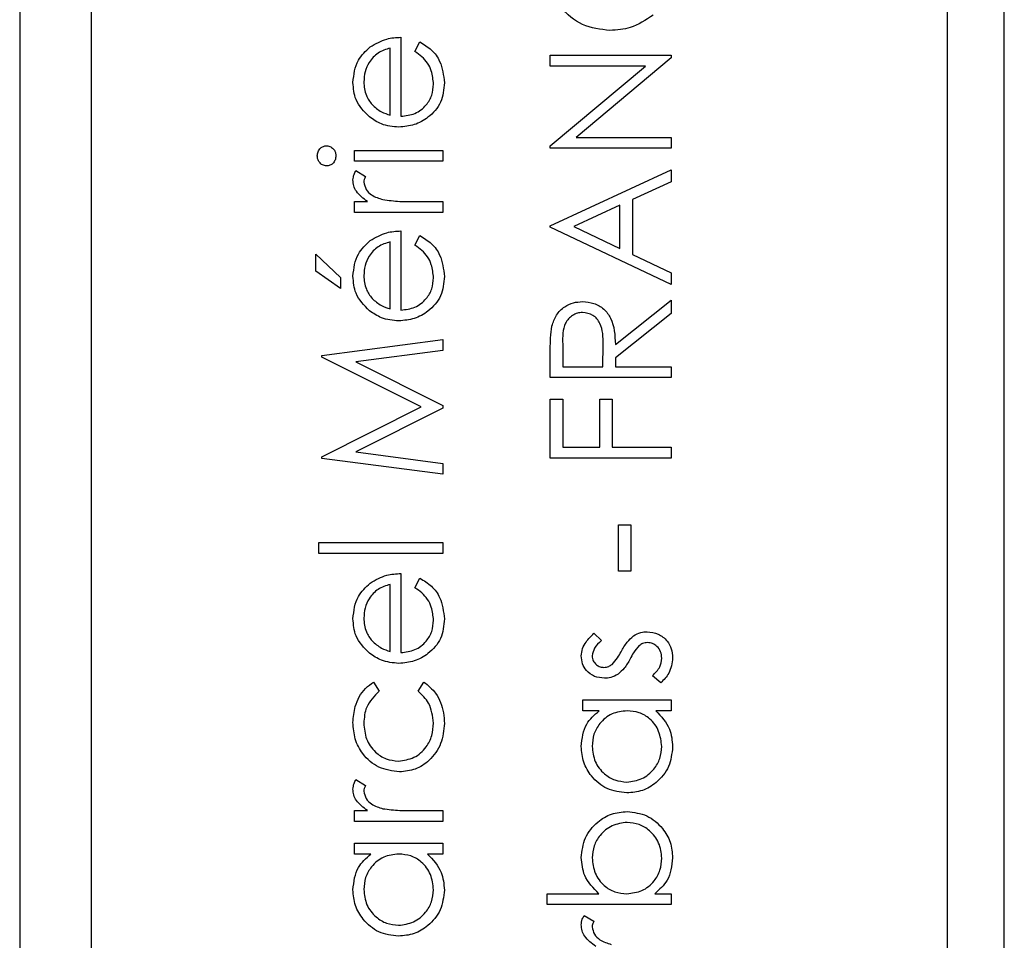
# Model space of a CAD drawing. Header units: millimetres. Extents: x 451 to 2954, y 78 to 2277.
# Tile 14 of 21: x 2747.73 to 2754.63, y 1204.19 to 1210.64. Entities that reach past the tile are written whole.
import ezdxf

# ---------------------------------------------------------------- set-up
doc = ezdxf.new("R2010")
doc.units = ezdxf.units.MM

msp = doc.modelspace()

# ---------------------------------------------------------------- linework, layer by layer
at = {"color": 7, "linetype": 'Continuous', "lineweight": 25}
for p, q in [((2747.734, 1232.4844), (2747.734, 1171.4844)), ((2754.234, 1231.9844), (2754.234, 1171.9844)), ((2754.634, 1171.9844), (2754.634, 1231.9844)), ((2748.234, 1229.9844), (2748.234, 1173.9844)), ((2750.406, 1210.5142), (2750.406, 1209.9606)), ((2750.5037, 1210.4141), (2750.5391, 1210.4816)), ((2750.33, 1209.9686), (2750.33, 1210.4382)), ((2751.4524, 1210.3885), (2752.299, 1210.3885)), ((2751.4524, 1210.3125), (2751.4524, 1210.3885)), ((2752.299, 1210.3712), (2751.6342, 1209.8132)), ((2752.299, 1210.3885), (2752.299, 1210.3712)), ((2752.1188, 1210.3125), (2751.4524, 1210.3125)), ((2751.4524, 1209.7531), (2752.1188, 1210.3125)), ((2751.6342, 1209.8132), (2752.299, 1209.8132)), ((2752.299, 1209.8132), (2752.299, 1209.7372)), ((2750.0803, 1209.7218), (2750.699, 1209.7218)), ((2750.0803, 1209.6458), (2750.0803, 1209.7218)), ((2750.699, 1209.7218), (2750.699, 1209.6458)), ((2751.4524, 1209.7372), (2751.4524, 1209.7531)), ((2752.299, 1209.7372), (2751.4524, 1209.7372)), ((2750.699, 1209.6458), (2750.0803, 1209.6458)), ((2750.0907, 1209.5807), (2750.1565, 1209.539)), ((2751.4524, 1209.1945), (2752.299, 1209.5852)), ((2752.299, 1209.5852), (2752.299, 1209.5026)), ((2752.299, 1209.5026), (2752.0277, 1209.3775)), ((2750.0803, 1209.3636), (2750.1714, 1209.3636)), ((2750.0803, 1209.2876), (2750.0803, 1209.3636)), ((2750.4911, 1209.3636), (2750.699, 1209.3636)), ((2750.699, 1209.3636), (2750.699, 1209.2876)), ((2752.0277, 1209.3775), (2752.0277, 1208.9936)), ((2751.9408, 1209.3374), (2751.6174, 1209.1882)), ((2751.9408, 1209.0349), (2751.9408, 1209.3374)), ((2750.699, 1209.2876), (2750.0803, 1209.2876)), ((2750.406, 1209.1574), (2750.406, 1208.6038)), ((2751.4524, 1209.1836), (2751.4524, 1209.1945)), ((2752.299, 1208.782), (2751.4524, 1209.1836)), ((2751.6174, 1209.1882), (2751.9408, 1209.0349)), ((2750.5037, 1209.0573), (2750.5391, 1209.1248)), ((2750.33, 1208.6117), (2750.33, 1209.0814)), ((2749.809, 1208.9945), (2749.9826, 1208.8319)), ((2749.809, 1208.876), (2749.809, 1208.9945)), ((2752.0277, 1208.9936), (2752.299, 1208.8649)), ((2749.9826, 1208.7557), (2749.809, 1208.876)), ((2749.9826, 1208.8319), (2749.9826, 1208.7557)), ((2752.299, 1208.8649), (2752.299, 1208.782)), ((2751.9083, 1208.3624), (2752.299, 1208.6734)), ((2752.299, 1208.6734), (2752.299, 1208.5795)), ((2752.299, 1208.5795), (2751.9083, 1208.2684)), ((2749.8524, 1208.2851), (2750.699, 1208.3975)), ((2750.699, 1208.3975), (2750.699, 1208.3212)), ((2751.5392, 1208.3654), (2751.5392, 1208.2067)), ((2751.8214, 1208.2067), (2751.8226, 1208.3617)), ((2749.8524, 1208.2741), (2749.8524, 1208.2851)), ((2750.5471, 1207.9254), (2749.8524, 1208.2741)), ((2750.699, 1208.3212), (2750.0898, 1208.2401)), ((2751.4524, 1208.1307), (2751.4524, 1208.3001)), ((2751.9083, 1208.2684), (2751.9083, 1208.2067)), ((2750.0898, 1208.2401), (2750.699, 1207.9345)), ((2751.5392, 1208.2067), (2751.8214, 1208.2067)), ((2751.9083, 1208.2067), (2752.299, 1208.2067)), ((2752.299, 1208.2067), (2752.299, 1208.1307)), ((2752.299, 1208.1307), (2751.4524, 1208.1307)), ((2749.8524, 1207.5758), (2750.5471, 1207.9254)), ((2750.699, 1207.9174), (2750.0885, 1207.6106)), ((2750.699, 1207.9345), (2750.699, 1207.9174)), ((2751.4524, 1207.9787), (2751.5392, 1207.9787)), ((2751.4524, 1207.5662), (2751.4524, 1207.9787)), ((2751.5392, 1207.9787), (2751.5392, 1207.6422)), ((2751.7997, 1207.9787), (2751.8866, 1207.9787)), ((2751.7997, 1207.6422), (2751.7997, 1207.9787)), ((2751.8866, 1207.9787), (2751.8866, 1207.6422)), ((2751.5392, 1207.6422), (2751.7997, 1207.6422)), ((2751.8866, 1207.6422), (2752.299, 1207.6422)), ((2752.299, 1207.6422), (2752.299, 1207.5662)), ((2749.8524, 1207.5649), (2749.8524, 1207.5758)), ((2750.0885, 1207.6106), (2750.699, 1207.5297)), ((2750.699, 1207.4532), (2749.8524, 1207.5649)), ((2750.699, 1207.5297), (2750.699, 1207.4532)), ((2752.299, 1207.5662), (2751.4524, 1207.5662)), ((2751.93, 1207.0995), (2752.0168, 1207.0995)), ((2751.93, 1206.7739), (2751.93, 1207.0995)), ((2752.0168, 1207.0995), (2752.0168, 1206.7739)), ((2749.8307, 1206.9756), (2750.699, 1206.9756)), ((2749.8307, 1206.8996), (2749.8307, 1206.9756)), ((2750.699, 1206.9756), (2750.699, 1206.8996)), ((2750.699, 1206.8996), (2749.8307, 1206.8996)), ((2750.406, 1206.7585), (2750.406, 1206.2049)), ((2752.0168, 1206.7739), (2751.93, 1206.7739)), ((2750.33, 1206.2129), (2750.33, 1206.6825)), ((2750.5037, 1206.6584), (2750.5391, 1206.7259)), ((2751.7575, 1206.3397), (2751.8106, 1206.2881)), ((2750.2145, 1205.9986), (2750.254, 1205.935)), ((2750.5254, 1205.935), (2750.5671, 1205.9986)), ((2752.2261, 1205.9923), (2752.1688, 1206.0427)), ((2751.6803, 1205.8729), (2752.299, 1205.8729)), ((2751.6803, 1205.7969), (2751.6803, 1205.8729)), ((2752.299, 1205.8729), (2752.299, 1205.7969)), ((2751.7948, 1205.7969), (2751.6803, 1205.7969)), ((2752.299, 1205.7969), (2752.192, 1205.7969)), ((2750.0907, 1205.3148), (2750.1565, 1205.2731)), ((2750.0803, 1205.0977), (2750.1714, 1205.0977)), ((2750.0803, 1205.0217), (2750.0803, 1205.0977)), ((2750.4911, 1205.0977), (2750.699, 1205.0977)), ((2750.699, 1205.0977), (2750.699, 1205.0217)), ((2750.699, 1205.0217), (2750.0803, 1205.0217)), ((2750.0803, 1204.8698), (2750.699, 1204.8698)), ((2750.0803, 1204.7938), (2750.0803, 1204.8698)), ((2750.699, 1204.8698), (2750.699, 1204.7938)), ((2750.1948, 1204.7938), (2750.0803, 1204.7938)), ((2750.699, 1204.7938), (2750.592, 1204.7938)), ((2751.4307, 1204.5161), (2751.7926, 1204.5161)), ((2751.4307, 1204.4401), (2751.4307, 1204.5161)), ((2752.1846, 1204.5161), (2752.299, 1204.5161)), ((2752.299, 1204.5161), (2752.299, 1204.4401)), ((2752.299, 1204.4401), (2751.4307, 1204.4401)), ((2751.6907, 1204.3641), (2751.7565, 1204.3224))]:
    msp.add_line(p, q, dxfattribs=at)
for points, knots in [([(2751.8708, 1210.5621), (2751.8044, 1210.5699), (2751.6717, 1210.5853), (2751.5263, 1210.7106), (2751.4422, 1210.8614), (2751.4345, 1210.9656), (2751.4307, 1211.0177)], [0, 0, 0, 0, 0.279512, 0.55908, 0.779374, 1, 1, 1, 1]), ([(2752.1727, 1210.6695), (2752.1214, 1210.6345), (2752.0297, 1210.5718), (2751.9194, 1210.5651), (2751.8708, 1210.5621)], [0, 0, 0, 0, 0.5590286, 1, 1, 1, 1]), ([(2750.1912, 1210.4469), (2750.2285, 1210.4689), (2750.2951, 1210.5083), (2750.372, 1210.5124), (2750.406, 1210.5142)], [0, 0, 0, 0, 0.558897, 1, 1, 1, 1]), ([(2750.5391, 1210.4816), (2750.5671, 1210.4644), (2750.6231, 1210.4299), (2750.6949, 1210.3325), (2750.7042, 1210.2476), (2750.7099, 1210.1959)], [0, 0, 0, 0, 0.280919, 0.5614069, 1, 1, 1, 1]), ([(2750.0695, 1210.1977), (2750.0758, 1210.2527), (2750.0872, 1210.3511), (2750.1594, 1210.4176), (2750.1912, 1210.4469)], [0, 0, 0, 0, 0.558919, 1, 1, 1, 1]), ([(2750.33, 1210.4382), (2750.3007, 1210.4289), (2750.2422, 1210.4104), (2750.1833, 1210.3454), (2750.1511, 1210.2733), (2750.1473, 1210.2255), (2750.1455, 1210.2016)], [0, 0, 0, 0, 0.280138, 0.559194, 0.779598, 1, 1, 1, 1]), ([(2750.6339, 1210.1864), (2750.6309, 1210.2175), (2750.6259, 1210.2689), (2750.5947, 1210.3344), (2750.5536, 1210.3797), (2750.5203, 1210.4027), (2750.5037, 1210.4141)], [0, 0, 0, 0, 0.339465, 0.559626, 0.779498, 1, 1, 1, 1]), ([(2750.1848, 1209.9559), (2750.1474, 1209.9939), (2750.0805, 1210.0619), (2750.0728, 1210.1561), (2750.0695, 1210.1977)], [0, 0, 0, 0, 0.558577, 1, 1, 1, 1]), ([(2750.1455, 1210.2016), (2750.1483, 1210.1688), (2750.1534, 1210.1101), (2750.1882, 1210.063), (2750.2035, 1210.0422)], [0, 0, 0, 0, 0.559458, 1, 1, 1, 1]), ([(2750.7099, 1210.1959), (2750.7057, 1210.1488), (2750.6972, 1210.0548), (2750.6069, 1209.9536), (2750.5012, 1209.8948), (2750.428, 1209.888), (2750.3914, 1209.8846)], [0, 0, 0, 0, 0.279885, 0.558859, 0.779462, 1, 1, 1, 1]), ([(2750.406, 1209.9606), (2750.4395, 1209.9645), (2750.5065, 1209.9723), (2750.5823, 1210.0322), (2750.6274, 1210.1073), (2750.6318, 1210.16), (2750.6339, 1210.1864)], [0, 0, 0, 0, 0.279963, 0.559359, 0.779526, 1, 1, 1, 1]), ([(2750.2035, 1210.0422), (2750.2244, 1210.0237), (2750.2618, 1209.9907), (2750.3091, 1209.9754), (2750.33, 1209.9686)], [0, 0, 0, 0, 0.558795, 1, 1, 1, 1]), ([(2750.3914, 1209.8846), (2750.3494, 1209.8884), (2750.2742, 1209.8951), (2750.2122, 1209.9373), (2750.1848, 1209.9559)], [0, 0, 0, 0, 0.559427, 1, 1, 1, 1]), ([(2749.8198, 1209.6835), (2749.8208, 1209.6935), (2749.8229, 1209.7136), (2749.84, 1209.7368), (2749.8616, 1209.7519), (2749.8774, 1209.7535), (2749.8853, 1209.7544)], [0, 0, 0, 0, 0.2798695, 0.5598663, 0.7799105, 1, 1, 1, 1]), ([(2749.8853, 1209.7544), (2749.8953, 1209.7529), (2749.9153, 1209.75), (2749.9358, 1209.7297), (2749.9484, 1209.7071), (2749.9495, 1209.6913), (2749.9501, 1209.6835)], [0, 0, 0, 0, 0.27916, 0.558862, 0.779356, 1, 1, 1, 1]), ([(2749.8853, 1209.6133), (2749.8753, 1209.6147), (2749.8553, 1209.6174), (2749.8343, 1209.6373), (2749.8217, 1209.6599), (2749.8204, 1209.6756), (2749.8198, 1209.6835)], [0, 0, 0, 0, 0.279289, 0.558897, 0.779452, 1, 1, 1, 1]), ([(2749.9501, 1209.6835), (2749.949, 1209.6736), (2749.9469, 1209.6537), (2749.93, 1209.6309), (2749.9087, 1209.6159), (2749.8931, 1209.6141), (2749.8853, 1209.6133)], [0, 0, 0, 0, 0.279784, 0.559698, 0.779921, 1, 1, 1, 1]), ([(2750.0695, 1209.5146), (2750.071, 1209.5277), (2750.0738, 1209.5512), (2750.0855, 1209.5717), (2750.0907, 1209.5807)], [0, 0, 0, 0, 0.559243, 1, 1, 1, 1]), ([(2750.1714, 1209.3636), (2750.1423, 1209.3849), (2750.1018, 1209.4145), (2750.0732, 1209.4727), (2750.0707, 1209.5006), (2750.0695, 1209.5146)], [0, 0, 0, 0, 0.5587877, 0.7794811, 1, 1, 1, 1]), ([(2750.1565, 1209.539), (2750.1533, 1209.532), (2750.1475, 1209.5196), (2750.1461, 1209.5061), (2750.1455, 1209.5001)], [0, 0, 0, 0, 0.5603957, 1, 1, 1, 1]), ([(2750.1455, 1209.5001), (2750.1493, 1209.4822), (2750.1572, 1209.4463), (2750.207, 1209.4002), (2750.2515, 1209.3859), (2750.2788, 1209.3772)], [0, 0, 0, 0, 0.278336, 0.558768, 1, 1, 1, 1]), ([(2750.2788, 1209.3772), (2750.3182, 1209.3722), (2750.3888, 1209.3632), (2750.4598, 1209.3635), (2750.4911, 1209.3636)], [0, 0, 0, 0, 0.559636, 1, 1, 1, 1]), ([(2750.1912, 1209.09), (2750.2285, 1209.1121), (2750.2951, 1209.1515), (2750.372, 1209.1556), (2750.406, 1209.1574)], [0, 0, 0, 0, 0.558897, 1, 1, 1, 1]), ([(2750.0695, 1208.8409), (2750.0758, 1208.8959), (2750.0872, 1208.9943), (2750.1594, 1209.0607), (2750.1912, 1209.09)], [0, 0, 0, 0, 0.5589188, 1, 1, 1, 1]), ([(2750.5391, 1209.1248), (2750.5671, 1209.1075), (2750.6231, 1209.073), (2750.6949, 1208.9757), (2750.7042, 1208.8908), (2750.7099, 1208.839)], [0, 0, 0, 0, 0.280919, 0.5614069, 1, 1, 1, 1]), ([(2750.33, 1209.0814), (2750.3007, 1209.0721), (2750.2422, 1209.0535), (2750.1833, 1208.9886), (2750.1511, 1208.9165), (2750.1473, 1208.8687), (2750.1455, 1208.8448)], [0, 0, 0, 0, 0.280138, 0.559194, 0.779598, 1, 1, 1, 1]), ([(2750.6339, 1208.8295), (2750.6309, 1208.8607), (2750.6259, 1208.9121), (2750.5947, 1208.9776), (2750.5536, 1209.0229), (2750.5203, 1209.0458), (2750.5037, 1209.0573)], [0, 0, 0, 0, 0.339465, 0.559626, 0.779498, 1, 1, 1, 1]), ([(2750.1848, 1208.599), (2750.1474, 1208.637), (2750.0805, 1208.705), (2750.0728, 1208.7993), (2750.0695, 1208.8409)], [0, 0, 0, 0, 0.558577, 1, 1, 1, 1]), ([(2750.1455, 1208.8448), (2750.1483, 1208.812), (2750.1534, 1208.7533), (2750.1882, 1208.7061), (2750.2035, 1208.6854)], [0, 0, 0, 0, 0.559458, 1, 1, 1, 1]), ([(2750.7099, 1208.839), (2750.7057, 1208.7919), (2750.6972, 1208.698), (2750.6069, 1208.5968), (2750.5012, 1208.5379), (2750.428, 1208.5312), (2750.3914, 1208.5278)], [0, 0, 0, 0, 0.279885, 0.558859, 0.779462, 1, 1, 1, 1]), ([(2750.406, 1208.6038), (2750.4395, 1208.6077), (2750.5065, 1208.6154), (2750.5823, 1208.6753), (2750.6274, 1208.7504), (2750.6318, 1208.8031), (2750.6339, 1208.8295)], [0, 0, 0, 0, 0.279963, 0.559359, 0.779526, 1, 1, 1, 1]), ([(2750.2035, 1208.6854), (2750.2244, 1208.6669), (2750.2618, 1208.6338), (2750.3091, 1208.6185), (2750.33, 1208.6117)], [0, 0, 0, 0, 0.558795, 1, 1, 1, 1]), ([(2751.4639, 1208.4919), (2751.4727, 1208.5185), (2751.4903, 1208.5716), (2751.5474, 1208.6275), (2751.6131, 1208.6584), (2751.6569, 1208.6612), (2751.6788, 1208.6626)], [0, 0, 0, 0, 0.279797, 0.5595, 0.779626, 1, 1, 1, 1]), ([(2751.6788, 1208.6626), (2751.7056, 1208.6604), (2751.7591, 1208.6559), (2751.8302, 1208.6141), (2751.9014, 1208.5186), (2751.9054, 1208.4268), (2751.9083, 1208.3624)], [0, 0, 0, 0, 0.18712, 0.373979, 0.560911, 1, 1, 1, 1]), ([(2750.3914, 1208.5278), (2750.3494, 1208.5316), (2750.2742, 1208.5383), (2750.2122, 1208.5804), (2750.1848, 1208.599)], [0, 0, 0, 0, 0.559427, 1, 1, 1, 1]), ([(2751.6786, 1208.5866), (2751.6662, 1208.5857), (2751.6414, 1208.5838), (2751.6076, 1208.567), (2751.579, 1208.5432), (2751.5376, 1208.4804), (2751.5385, 1208.4165), (2751.5392, 1208.3654)], [0, 0, 0, 0, 0.125307, 0.250617, 0.375954, 0.501281, 1, 1, 1, 1]), ([(2751.8226, 1208.3617), (2751.8225, 1208.4137), (2751.8223, 1208.4788), (2751.7809, 1208.543), (2751.742, 1208.5766), (2751.7039, 1208.5826), (2751.6786, 1208.5866)], [0, 0, 0, 0, 0.4998271, 0.6254978, 0.7512079, 1, 1, 1, 1]), ([(2751.4524, 1208.3001), (2751.4523, 1208.3361), (2751.4521, 1208.4003), (2751.4603, 1208.464), (2751.4639, 1208.4919)], [0, 0, 0, 0, 0.5602397, 1, 1, 1, 1]), ([(2750.1912, 1206.6911), (2750.2285, 1206.7132), (2750.2951, 1206.7526), (2750.372, 1206.7567), (2750.406, 1206.7585)], [0, 0, 0, 0, 0.558897, 1, 1, 1, 1]), ([(2750.0695, 1206.442), (2750.0758, 1206.497), (2750.0872, 1206.5954), (2750.1594, 1206.6618), (2750.1912, 1206.6911)], [0, 0, 0, 0, 0.558919, 1, 1, 1, 1]), ([(2750.33, 1206.6825), (2750.3007, 1206.6732), (2750.2422, 1206.6546), (2750.1833, 1206.5897), (2750.1511, 1206.5176), (2750.1473, 1206.4698), (2750.1455, 1206.4459)], [0, 0, 0, 0, 0.280138, 0.559194, 0.779598, 1, 1, 1, 1]), ([(2750.5391, 1206.7259), (2750.5671, 1206.7086), (2750.6231, 1206.6741), (2750.6949, 1206.5768), (2750.7042, 1206.4919), (2750.7099, 1206.4401)], [0, 0, 0, 0, 0.280919, 0.5614069, 1, 1, 1, 1]), ([(2750.6339, 1206.4306), (2750.6309, 1206.4618), (2750.6259, 1206.5132), (2750.5947, 1206.5787), (2750.5536, 1206.624), (2750.5203, 1206.6469), (2750.5037, 1206.6584)], [0, 0, 0, 0, 0.339465, 0.559626, 0.779498, 1, 1, 1, 1]), ([(2750.1848, 1206.2001), (2750.1474, 1206.2381), (2750.0805, 1206.3061), (2750.0728, 1206.4004), (2750.0695, 1206.442)], [0, 0, 0, 0, 0.558577, 1, 1, 1, 1]), ([(2750.1455, 1206.4459), (2750.1483, 1206.4131), (2750.1534, 1206.3544), (2750.1882, 1206.3072), (2750.2035, 1206.2865)], [0, 0, 0, 0, 0.559458, 1, 1, 1, 1]), ([(2750.7099, 1206.4401), (2750.7057, 1206.3931), (2750.6972, 1206.2991), (2750.6069, 1206.1979), (2750.5012, 1206.139), (2750.428, 1206.1323), (2750.3914, 1206.1289)], [0, 0, 0, 0, 0.279885, 0.558859, 0.779462, 1, 1, 1, 1]), ([(2750.406, 1206.2049), (2750.4395, 1206.2088), (2750.5065, 1206.2166), (2750.5823, 1206.2764), (2750.6274, 1206.3516), (2750.6318, 1206.4043), (2750.6339, 1206.4306)], [0, 0, 0, 0, 0.279963, 0.559359, 0.779526, 1, 1, 1, 1]), ([(2751.6695, 1206.1813), (2751.6714, 1206.1986), (2751.6753, 1206.2334), (2751.7066, 1206.2886), (2751.7382, 1206.3203), (2751.7575, 1206.3397)], [0, 0, 0, 0, 0.279553, 0.559703, 1, 1, 1, 1]), ([(2752.0355, 1206.3217), (2752.0522, 1206.3311), (2752.0821, 1206.3478), (2752.1161, 1206.3497), (2752.1311, 1206.3505)], [0, 0, 0, 0, 0.5594659, 1, 1, 1, 1]), ([(2752.1311, 1206.3505), (2752.1578, 1206.3474), (2752.211, 1206.3413), (2752.2701, 1206.292), (2752.305, 1206.232), (2752.3082, 1206.1901), (2752.3099, 1206.1692)], [0, 0, 0, 0, 0.279548, 0.559226, 0.779475, 1, 1, 1, 1]), ([(2750.2035, 1206.2865), (2750.2244, 1206.268), (2750.2618, 1206.235), (2750.3091, 1206.2196), (2750.33, 1206.2129)], [0, 0, 0, 0, 0.558795, 1, 1, 1, 1]), ([(2751.8106, 1206.2881), (2751.7919, 1206.2718), (2751.7587, 1206.2428), (2751.7495, 1206.2), (2751.7455, 1206.1813)], [0, 0, 0, 0, 0.562045, 1, 1, 1, 1]), ([(2751.9486, 1206.2103), (2751.9617, 1206.2337), (2751.9849, 1206.2754), (2752.02, 1206.3076), (2752.0355, 1206.3217)], [0, 0, 0, 0, 0.560649, 1, 1, 1, 1]), ([(2752.1344, 1206.2745), (2752.1223, 1206.2734), (2752.1008, 1206.2714), (2752.0831, 1206.2591), (2752.0753, 1206.2537)], [0, 0, 0, 0, 0.559603, 1, 1, 1, 1]), ([(2752.2339, 1206.1653), (2752.2324, 1206.1807), (2752.2292, 1206.2115), (2752.2032, 1206.2469), (2752.1706, 1206.2705), (2752.1464, 1206.2732), (2752.1344, 1206.2745)], [0, 0, 0, 0, 0.279988, 0.559745, 0.779963, 1, 1, 1, 1]), ([(2750.3914, 1206.1289), (2750.3494, 1206.1327), (2750.2742, 1206.1394), (2750.2122, 1206.1816), (2750.1848, 1206.2001)], [0, 0, 0, 0, 0.5594271, 1, 1, 1, 1]), ([(2751.8849, 1206.1219), (2751.8987, 1206.137), (2751.9234, 1206.164), (2751.9409, 1206.1961), (2751.9486, 1206.2103)], [0, 0, 0, 0, 0.559018, 1, 1, 1, 1]), ([(2752.0753, 1206.2537), (2752.0616, 1206.2375), (2752.0369, 1206.2085), (2752.0193, 1206.1747), (2752.0116, 1206.1599)], [0, 0, 0, 0, 0.559074, 1, 1, 1, 1]), ([(2751.8318, 1206.0249), (2751.8081, 1206.0271), (2751.7608, 1206.0316), (2751.7066, 1206.0729), (2751.6739, 1206.1255), (2751.671, 1206.1627), (2751.6695, 1206.1813)], [0, 0, 0, 0, 0.2799361, 0.5594372, 0.7796107, 1, 1, 1, 1]), ([(2751.7455, 1206.1813), (2751.747, 1206.1692), (2751.7502, 1206.1451), (2751.7736, 1206.1196), (2751.8004, 1206.1034), (2751.8193, 1206.1017), (2751.8287, 1206.1009)], [0, 0, 0, 0, 0.279313, 0.559072, 0.779518, 1, 1, 1, 1]), ([(2751.8287, 1206.1009), (2751.8402, 1206.1023), (2751.8607, 1206.1047), (2751.8775, 1206.1166), (2751.8849, 1206.1219)], [0, 0, 0, 0, 0.559054, 1, 1, 1, 1]), ([(2752.0116, 1206.1599), (2751.999, 1206.1373), (2751.9765, 1206.0971), (2751.9422, 1206.0666), (2751.9271, 1206.0532)], [0, 0, 0, 0, 0.560659, 1, 1, 1, 1]), ([(2752.1688, 1206.0427), (2752.1884, 1206.0619), (2752.2234, 1206.0962), (2752.2307, 1206.1442), (2752.2339, 1206.1653)], [0, 0, 0, 0, 0.560833, 1, 1, 1, 1]), ([(2752.3099, 1206.1692), (2752.305, 1206.1308), (2752.2962, 1206.0621), (2752.2475, 1206.0137), (2752.2261, 1205.9923)], [0, 0, 0, 0, 0.559289, 1, 1, 1, 1]), ([(2751.9271, 1206.0532), (2751.9104, 1206.044), (2751.8806, 1206.0276), (2751.8467, 1206.0257), (2751.8318, 1206.0249)], [0, 0, 0, 0, 0.559587, 1, 1, 1, 1]), ([(2750.0695, 1205.7154), (2750.0727, 1205.7532), (2750.0779, 1205.8154), (2750.1118, 1205.8956), (2750.1538, 1205.9569), (2750.1943, 1205.9847), (2750.2145, 1205.9986)], [0, 0, 0, 0, 0.339714, 0.560013, 0.780007, 1, 1, 1, 1]), ([(2750.5671, 1205.9986), (2750.5967, 1205.9742), (2750.6457, 1205.9338), (2750.6861, 1205.8549), (2750.7067, 1205.7833), (2750.7088, 1205.7339), (2750.7099, 1205.7091)], [0, 0, 0, 0, 0.338983, 0.559249, 0.779562, 1, 1, 1, 1]), ([(2750.254, 1205.935), (2750.2187, 1205.8999), (2750.1554, 1205.8369), (2750.1485, 1205.7487), (2750.1455, 1205.7098)], [0, 0, 0, 0, 0.558451, 1, 1, 1, 1]), ([(2750.6339, 1205.7103), (2750.6279, 1205.7596), (2750.6173, 1205.8477), (2750.5535, 1205.9083), (2750.5254, 1205.935)], [0, 0, 0, 0, 0.558788, 1, 1, 1, 1]), ([(2751.6695, 1205.5466), (2751.6758, 1205.6024), (2751.6871, 1205.7023), (2751.7618, 1205.768), (2751.7948, 1205.7969)], [0, 0, 0, 0, 0.559062, 1, 1, 1, 1]), ([(2751.991, 1205.7969), (2751.9543, 1205.7929), (2751.881, 1205.7848), (2751.8003, 1205.7164), (2751.7523, 1205.6339), (2751.7477, 1205.5764), (2751.7455, 1205.5476)], [0, 0, 0, 0, 0.2796602, 0.5592103, 0.7794872, 1, 1, 1, 1]), ([(2752.2339, 1205.5469), (2752.2295, 1205.5832), (2752.2208, 1205.6557), (2752.1587, 1205.7403), (2752.0768, 1205.7895), (2752.0196, 1205.7944), (2751.991, 1205.7969)], [0, 0, 0, 0, 0.279822, 0.559387, 0.779603, 1, 1, 1, 1]), ([(2752.192, 1205.7969), (2752.2301, 1205.7568), (2752.2982, 1205.6851), (2752.3063, 1205.5874), (2752.3099, 1205.5442)], [0, 0, 0, 0, 0.558763, 1, 1, 1, 1]), ([(2750.3948, 1205.3691), (2750.3453, 1205.3757), (2750.2462, 1205.389), (2750.1379, 1205.4838), (2750.0785, 1205.5985), (2750.0725, 1205.6764), (2750.0695, 1205.7154)], [0, 0, 0, 0, 0.279381, 0.558782, 0.779281, 1, 1, 1, 1]), ([(2750.1455, 1205.7098), (2750.1488, 1205.6722), (2750.1556, 1205.597), (2750.2184, 1205.5096), (2750.2994, 1205.4537), (2750.3585, 1205.448), (2750.388, 1205.4451)], [0, 0, 0, 0, 0.280136, 0.559769, 0.77989, 1, 1, 1, 1]), ([(2750.388, 1205.4451), (2750.4256, 1205.4504), (2750.5009, 1205.461), (2750.583, 1205.5336), (2750.6273, 1205.6214), (2750.6317, 1205.6807), (2750.6339, 1205.7103)], [0, 0, 0, 0, 0.2793324, 0.5587781, 0.7792668, 1, 1, 1, 1]), ([(2750.7099, 1205.7091), (2750.7055, 1205.6606), (2750.6966, 1205.5635), (2750.6146, 1205.451), (2750.5091, 1205.3801), (2750.4329, 1205.3728), (2750.3948, 1205.3691)], [0, 0, 0, 0, 0.280077, 0.559647, 0.779819, 1, 1, 1, 1]), ([(2751.988, 1205.2216), (2751.9406, 1205.2275), (2751.8457, 1205.2393), (2751.7425, 1205.3289), (2751.679, 1205.4348), (2751.6727, 1205.5093), (2751.6695, 1205.5466)], [0, 0, 0, 0, 0.279413, 0.559191, 0.779548, 1, 1, 1, 1]), ([(2751.7455, 1205.5476), (2751.7497, 1205.5113), (2751.7581, 1205.4388), (2751.8226, 1205.3564), (2751.9035, 1205.3069), (2751.9604, 1205.3007), (2751.9888, 1205.2976)], [0, 0, 0, 0, 0.279767, 0.559291, 0.779719, 1, 1, 1, 1]), ([(2752.3099, 1205.5442), (2752.3043, 1205.4967), (2752.2932, 1205.4015), (2752.2057, 1205.2963), (2752.1001, 1205.2313), (2752.0254, 1205.2248), (2751.988, 1205.2216)], [0, 0, 0, 0, 0.279573, 0.559333, 0.779589, 1, 1, 1, 1]), ([(2751.9888, 1205.2976), (2752.025, 1205.3027), (2752.0972, 1205.313), (2752.1779, 1205.3796), (2752.2256, 1205.4615), (2752.2311, 1205.5185), (2752.2339, 1205.5469)], [0, 0, 0, 0, 0.2794286, 0.5591463, 0.7795701, 1, 1, 1, 1]), ([(2750.0695, 1205.2487), (2750.071, 1205.2618), (2750.0738, 1205.2853), (2750.0855, 1205.3058), (2750.0907, 1205.3148)], [0, 0, 0, 0, 0.559243, 1, 1, 1, 1]), ([(2750.1714, 1205.0977), (2750.1423, 1205.119), (2750.1018, 1205.1486), (2750.0732, 1205.2068), (2750.0707, 1205.2347), (2750.0695, 1205.2487)], [0, 0, 0, 0, 0.558788, 0.779481, 1, 1, 1, 1]), ([(2750.1565, 1205.2731), (2750.1533, 1205.2661), (2750.1475, 1205.2538), (2750.1461, 1205.2402), (2750.1455, 1205.2342)], [0, 0, 0, 0, 0.5603957, 1, 1, 1, 1]), ([(2750.1455, 1205.2342), (2750.1493, 1205.2163), (2750.1572, 1205.1804), (2750.207, 1205.1343), (2750.2515, 1205.12), (2750.2788, 1205.1113)], [0, 0, 0, 0, 0.278336, 0.558768, 1, 1, 1, 1]), ([(2750.2788, 1205.1113), (2750.3182, 1205.1063), (2750.3888, 1205.0973), (2750.4598, 1205.0976), (2750.4911, 1205.0977)], [0, 0, 0, 0, 0.559636, 1, 1, 1, 1]), ([(2751.6695, 1204.7684), (2751.675, 1204.816), (2751.6861, 1204.9111), (2751.7735, 1205.0162), (2751.8787, 1205.0818), (2751.9535, 1205.0882), (2751.9909, 1205.0914)], [0, 0, 0, 0, 0.279577, 0.559334, 0.779604, 1, 1, 1, 1]), ([(2751.9909, 1205.0914), (2752.0384, 1205.0856), (2752.1334, 1205.0739), (2752.2368, 1204.9841), (2752.3004, 1204.8781), (2752.3067, 1204.8034), (2752.3099, 1204.7661)], [0, 0, 0, 0, 0.279433, 0.559216, 0.779559, 1, 1, 1, 1]), ([(2751.9909, 1205.0154), (2751.9548, 1205.0102), (2751.8826, 1204.9999), (2751.8017, 1204.9337), (2751.7539, 1204.852), (2751.7483, 1204.795), (2751.7455, 1204.7666)], [0, 0, 0, 0, 0.279403, 0.559104, 0.779552, 1, 1, 1, 1]), ([(2752.2339, 1204.7654), (2752.2297, 1204.8016), (2752.2213, 1204.8741), (2752.1569, 1204.9565), (2752.0762, 1205.0061), (2752.0193, 1205.0123), (2751.9909, 1205.0154)], [0, 0, 0, 0, 0.279756, 0.559279, 0.779725, 1, 1, 1, 1]), ([(2750.0695, 1204.5434), (2750.0758, 1204.5993), (2750.0871, 1204.6992), (2750.1618, 1204.7648), (2750.1948, 1204.7938)], [0, 0, 0, 0, 0.559062, 1, 1, 1, 1]), ([(2750.391, 1204.7938), (2750.3543, 1204.7897), (2750.281, 1204.7816), (2750.2003, 1204.7132), (2750.1523, 1204.6308), (2750.1477, 1204.5732), (2750.1455, 1204.5445)], [0, 0, 0, 0, 0.27966, 0.55921, 0.779487, 1, 1, 1, 1]), ([(2750.6339, 1204.5438), (2750.6295, 1204.5801), (2750.6208, 1204.6526), (2750.5587, 1204.7371), (2750.4768, 1204.7863), (2750.4196, 1204.7913), (2750.391, 1204.7938)], [0, 0, 0, 0, 0.279822, 0.559387, 0.779603, 1, 1, 1, 1]), ([(2750.592, 1204.7938), (2750.6301, 1204.7537), (2750.6982, 1204.6819), (2750.7063, 1204.5842), (2750.7099, 1204.5411)], [0, 0, 0, 0, 0.558763, 1, 1, 1, 1]), ([(2751.7926, 1204.5161), (2751.7534, 1204.5558), (2751.6834, 1204.6267), (2751.6737, 1204.7251), (2751.6695, 1204.7684)], [0, 0, 0, 0, 0.559294, 1, 1, 1, 1]), ([(2751.7455, 1204.7666), (2751.7499, 1204.7303), (2751.7589, 1204.6578), (2751.8208, 1204.573), (2751.9026, 1204.5236), (2751.9599, 1204.5186), (2751.9885, 1204.5161)], [0, 0, 0, 0, 0.2797865, 0.559477, 0.7796267, 1, 1, 1, 1]), ([(2751.9885, 1204.5161), (2752.0252, 1204.5201), (2752.0985, 1204.5283), (2752.1795, 1204.5964), (2752.227, 1204.6791), (2752.2316, 1204.7366), (2752.2339, 1204.7654)], [0, 0, 0, 0, 0.279639, 0.559192, 0.779512, 1, 1, 1, 1]), ([(2752.3099, 1204.7661), (2752.3035, 1204.7104), (2752.2919, 1204.6107), (2752.2174, 1204.545), (2752.1846, 1204.5161)], [0, 0, 0, 0, 0.558922, 1, 1, 1, 1]), ([(2750.388, 1204.2185), (2750.3406, 1204.2244), (2750.2457, 1204.2361), (2750.1425, 1204.3258), (2750.079, 1204.4316), (2750.0727, 1204.5062), (2750.0695, 1204.5434)], [0, 0, 0, 0, 0.279413, 0.559191, 0.779548, 1, 1, 1, 1]), ([(2750.1455, 1204.5445), (2750.1497, 1204.5082), (2750.1581, 1204.4356), (2750.2226, 1204.3532), (2750.3035, 1204.3037), (2750.3604, 1204.2975), (2750.3888, 1204.2945)], [0, 0, 0, 0, 0.279767, 0.559291, 0.779719, 1, 1, 1, 1]), ([(2750.7099, 1204.5411), (2750.7043, 1204.4935), (2750.6932, 1204.3984), (2750.6057, 1204.2931), (2750.5001, 1204.2281), (2750.4254, 1204.2217), (2750.388, 1204.2185)], [0, 0, 0, 0, 0.279573, 0.559333, 0.779589, 1, 1, 1, 1]), ([(2750.3888, 1204.2945), (2750.425, 1204.2996), (2750.4972, 1204.3098), (2750.5779, 1204.3765), (2750.6256, 1204.4583), (2750.6311, 1204.5153), (2750.6339, 1204.5438)], [0, 0, 0, 0, 0.2794286, 0.5591463, 0.7795701, 1, 1, 1, 1]), ([(2751.6695, 1204.298), (2751.671, 1204.3111), (2751.6738, 1204.3346), (2751.6855, 1204.3551), (2751.6907, 1204.3641)], [0, 0, 0, 0, 0.559243, 1, 1, 1, 1]), ([(2751.7714, 1204.147), (2751.7423, 1204.1683), (2751.7018, 1204.1979), (2751.6732, 1204.2561), (2751.6707, 1204.284), (2751.6695, 1204.298)], [0, 0, 0, 0, 0.558788, 0.779481, 1, 1, 1, 1]), ([(2751.7565, 1204.3224), (2751.7533, 1204.3154), (2751.7475, 1204.3031), (2751.7461, 1204.2895), (2751.7455, 1204.2835)], [0, 0, 0, 0, 0.560396, 1, 1, 1, 1]), ([(2751.7455, 1204.2835), (2751.7493, 1204.2657), (2751.7572, 1204.2297), (2751.807, 1204.1837), (2751.8515, 1204.1693), (2751.8788, 1204.1606)], [0, 0, 0, 0, 0.278336, 0.558768, 1, 1, 1, 1])]:
    msp.add_open_spline(points, degree=3, knots=knots, dxfattribs=at)

doc.saveas('drawing.dxf')
